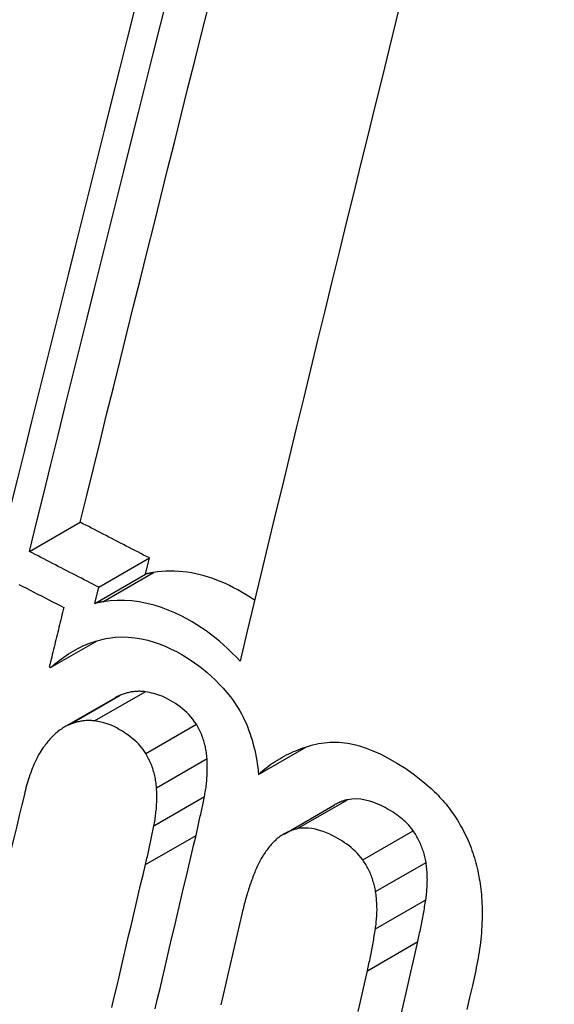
# Model space of a CAD drawing. Header units: inches. Extents: x 25 to 686, y 75 to 315.
# Tile 170 of 256: x 630.0893 to 630.1513, y 271.2313 to 271.3454. Entities that reach past the tile are written whole.
import ezdxf

# ---------------------------------------------------------------- set-up
doc = ezdxf.new("R2010")
doc.units = ezdxf.units.IN
doc.header["$MEASUREMENT"] = 0
doc.layers.add('Visible Edges(ANSI)', color=7, linetype='Continuous', lineweight=25)
doc.layers.add('Visible Tangent Edges(ANSI)', color=7, linetype='Continuous', lineweight=25)

msp = doc.modelspace()

# ---------------------------------------------------------------- linework, layer by layer
at = {"layer": 'Visible Edges(ANSI)'}
for p, q in [((630.09042, 271.28376), (630.09629, 271.28715)), ((630.09846, 271.27962), (630.10432, 271.28301)), ((630.10387, 271.28114), (630.10432, 271.28301)), ((630.098, 271.27775), (630.10387, 271.28114)), ((630.098, 271.27775), (630.09846, 271.27962)), ((630.09287, 271.2703), (630.09828, 271.27342)), ((630.09272, 271.27038), (630.09287, 271.2703)), ((630.09449, 271.26343), (630.10036, 271.26681)), ((630.11698, 271.25792), (630.12253, 271.26113)), ((630.11993, 271.25102), (630.12578, 271.2544))]:
    msp.add_line(p, q, dxfattribs=at)
at = {"layer": 'Visible Edges(ANSI)', "flags": 128}
for points in [[(630.09042, 271.28376), (630.09124, 271.28711), (630.09207, 271.29047), (630.0929, 271.29384), (630.09374, 271.29722), (630.09458, 271.3006), (630.09542, 271.304), (630.09627, 271.3074), (630.09711, 271.3108), (630.09796, 271.31421), (630.09881, 271.31761), (630.09966, 271.32102), (630.10051, 271.32443), (630.10136, 271.32783), (630.10221, 271.33124), (630.10306, 271.33463), (630.10391, 271.33802), (630.10476, 271.34141), (630.1056, 271.34478), (630.10645, 271.34815)], [(630.13376, 271.34867), (630.13294, 271.34535), (630.13212, 271.34202), (630.13129, 271.33868), (630.13046, 271.33532), (630.12964, 271.33196), (630.12881, 271.32858), (630.12798, 271.32521), (630.12714, 271.32182), (630.12631, 271.31843), (630.12548, 271.31503), (630.12465, 271.31164), (630.12382, 271.30824), (630.12299, 271.30484), (630.12217, 271.30144), (630.12134, 271.29804), (630.12052, 271.29465), (630.1197, 271.29126), (630.11888, 271.28787), (630.11806, 271.28449), (630.11725, 271.28111), (630.11644, 271.27775), (630.11563, 271.27439), (630.11483, 271.27105)], [(630.09629, 271.28715), (630.09706, 271.29026), (630.09783, 271.29337), (630.0986, 271.29649), (630.09937, 271.29962), (630.10015, 271.30276), (630.10093, 271.3059), (630.10171, 271.30905), (630.1025, 271.31221), (630.10328, 271.31536), (630.10407, 271.31852), (630.10486, 271.32168), (630.10564, 271.32484), (630.10643, 271.328), (630.10722, 271.33116), (630.10801, 271.33431), (630.1088, 271.33746), (630.10959, 271.34061), (630.11037, 271.34375), (630.11116, 271.34688)], [(630.10257, 271.34641), (630.10172, 271.34304), (630.10087, 271.33965), (630.10002, 271.33626), (630.09917, 271.33286), (630.09831, 271.32946), (630.09746, 271.32605), (630.09661, 271.32264), (630.09576, 271.31923), (630.0949, 271.31582), (630.09405, 271.31241), (630.09321, 271.30901), (630.09236, 271.30561), (630.09151, 271.30221), (630.09067, 271.29882), (630.08983, 271.29544), (630.089, 271.29207), (630.08816, 271.28871), (630.08734, 271.28536)], [(630.10432, 271.28301), (630.10399, 271.28318), (630.10365, 271.28335), (630.10332, 271.28352), (630.10298, 271.2837), (630.10265, 271.28387), (630.10231, 271.28404), (630.10198, 271.28421), (630.10164, 271.28439), (630.10131, 271.28456), (630.10097, 271.28473), (630.10064, 271.28491), (630.1003, 271.28508), (630.09997, 271.28525), (630.09963, 271.28542), (630.0993, 271.2856), (630.09897, 271.28577), (630.09863, 271.28594), (630.0983, 271.28612), (630.09796, 271.28629), (630.09763, 271.28646), (630.09729, 271.28664), (630.09696, 271.28681), (630.09662, 271.28698), (630.09629, 271.28715)], [(630.09846, 271.27962), (630.09812, 271.27979), (630.09778, 271.27996), (630.09745, 271.28013), (630.09711, 271.28031), (630.09678, 271.28048), (630.09644, 271.28065), (630.09611, 271.28082), (630.09577, 271.281), (630.09544, 271.28117), (630.0951, 271.28134), (630.09477, 271.28152), (630.09443, 271.28169), (630.0941, 271.28186), (630.09376, 271.28203), (630.09343, 271.28221), (630.09309, 271.28238), (630.09276, 271.28255), (630.09242, 271.28272), (630.09209, 271.2829), (630.09175, 271.28307), (630.09142, 271.28324), (630.09108, 271.28342), (630.09075, 271.28359), (630.09042, 271.28376)], [(630.11652, 271.2781), (630.11604, 271.27842), (630.11556, 271.27873), (630.11507, 271.27902), (630.11458, 271.2793), (630.11409, 271.27956), (630.11361, 271.2798), (630.11313, 271.28003), (630.11265, 271.28024), (630.11216, 271.28043), (630.11167, 271.28061), (630.11118, 271.28078), (630.11069, 271.28093), (630.1102, 271.28106), (630.1097, 271.28117), (630.10921, 271.28127), (630.10871, 271.28135), (630.10822, 271.28141), (630.10772, 271.28145), (630.10723, 271.28148), (630.10674, 271.28148), (630.10625, 271.28147), (630.10576, 271.28144), (630.10528, 271.28139), (630.10479, 271.28132)], [(630.10479, 271.28132), (630.10476, 271.28131), (630.10472, 271.28131), (630.10468, 271.2813), (630.10464, 271.28129), (630.1046, 271.28128), (630.10456, 271.28128), (630.10452, 271.28127), (630.10449, 271.28126), (630.10445, 271.28126), (630.10441, 271.28125), (630.10437, 271.28124), (630.10433, 271.28123), (630.10429, 271.28123), (630.10425, 271.28122), (630.10421, 271.28121), (630.10418, 271.2812), (630.10414, 271.28119), (630.1041, 271.28119), (630.10406, 271.28118), (630.10402, 271.28117), (630.10398, 271.28116), (630.10394, 271.28115), (630.10391, 271.28114), (630.10387, 271.28114)], [(630.08921, 271.27995), (630.08965, 271.27972), (630.09008, 271.2795), (630.09051, 271.27928), (630.09094, 271.27905), (630.09137, 271.27883), (630.09181, 271.27861), (630.09224, 271.27839), (630.09267, 271.27816), (630.0931, 271.27794), (630.09353, 271.27772), (630.09397, 271.2775), (630.0944, 271.27727)], [(630.11483, 271.27105), (630.11437, 271.27154), (630.1139, 271.27202), (630.11342, 271.27249), (630.11293, 271.27293), (630.11244, 271.27336), (630.11193, 271.27378), (630.11142, 271.27417), (630.1109, 271.27455), (630.11038, 271.27491), (630.10984, 271.27525), (630.10928, 271.27559), (630.10867, 271.27594), (630.108, 271.27629), (630.10728, 271.27664), (630.10651, 271.27696), (630.10571, 271.27726), (630.10486, 271.27753), (630.10401, 271.27775), (630.10315, 271.27792), (630.1023, 271.27803), (630.10145, 271.27809), (630.1006, 271.27809), (630.09976, 271.27804), (630.09893, 271.27793)], [(630.0944, 271.27727), (630.09433, 271.27699), (630.09426, 271.2767), (630.09419, 271.27641), (630.09412, 271.27613), (630.09405, 271.27584), (630.09398, 271.27555), (630.09391, 271.27526), (630.09384, 271.27498), (630.09377, 271.27469), (630.0937, 271.2744), (630.09363, 271.27412), (630.09356, 271.27383), (630.09349, 271.27354), (630.09342, 271.27325), (630.09335, 271.27297), (630.09328, 271.27268), (630.09321, 271.27239), (630.09314, 271.27211), (630.09307, 271.27182), (630.093, 271.27153), (630.09293, 271.27124), (630.09286, 271.27096), (630.09279, 271.27067), (630.09272, 271.27038)], [(630.09893, 271.27793), (630.09889, 271.27792), (630.09885, 271.27792), (630.09881, 271.27791), (630.09877, 271.2779), (630.09873, 271.2779), (630.09869, 271.27789), (630.09866, 271.27788), (630.09862, 271.27787), (630.09858, 271.27787), (630.09854, 271.27786), (630.0985, 271.27785), (630.09846, 271.27784), (630.09842, 271.27784), (630.09838, 271.27783), (630.09835, 271.27782), (630.09831, 271.27781), (630.09827, 271.27781), (630.09823, 271.2778), (630.09819, 271.27779), (630.09815, 271.27778), (630.09811, 271.27777), (630.09808, 271.27776), (630.09804, 271.27776), (630.098, 271.27775)], [(630.09287, 271.2703), (630.09312, 271.27052), (630.09337, 271.27074), (630.09362, 271.27094), (630.09388, 271.27114), (630.09414, 271.27134), (630.0944, 271.27153), (630.09467, 271.27171), (630.09494, 271.27189), (630.09521, 271.27206), (630.09548, 271.27222), (630.09576, 271.27238), (630.09604, 271.27253), (630.09633, 271.27267), (630.09661, 271.27281), (630.0969, 271.27293), (630.09719, 271.27305), (630.09748, 271.27317), (630.09778, 271.27327), (630.09808, 271.27336), (630.09838, 271.27345), (630.09868, 271.27353), (630.09898, 271.2736), (630.09929, 271.27367), (630.0996, 271.27372)], [(630.0996, 271.27372), (630.10035, 271.27382), (630.10111, 271.27386), (630.10188, 271.27384), (630.10265, 271.27377), (630.10342, 271.27364), (630.10416, 271.27347), (630.10488, 271.27326), (630.10557, 271.27301), (630.10624, 271.27274), (630.10686, 271.27246), (630.10746, 271.27216), (630.10801, 271.27185), (630.10853, 271.27154), (630.10904, 271.27122), (630.10955, 271.27087), (630.11005, 271.27051), (630.11054, 271.27012), (630.11103, 271.26972), (630.1115, 271.2693), (630.11197, 271.26886), (630.11242, 271.26839), (630.11286, 271.26792), (630.11329, 271.26742), (630.11371, 271.2669)], [(630.10094, 271.2671), (630.10091, 271.26709), (630.10089, 271.26708), (630.10087, 271.26707), (630.10084, 271.26706), (630.10082, 271.26704), (630.10079, 271.26703), (630.10077, 271.26702), (630.10074, 271.26701), (630.10072, 271.267), (630.10069, 271.26699), (630.10067, 271.26698), (630.10065, 271.26697), (630.10062, 271.26695), (630.1006, 271.26694), (630.10057, 271.26693), (630.10055, 271.26692), (630.10053, 271.2669), (630.1005, 271.26689), (630.10048, 271.26688), (630.10045, 271.26687), (630.10043, 271.26685), (630.10041, 271.26684), (630.10038, 271.26683), (630.10036, 271.26681)], [(630.10384, 271.2675), (630.10371, 271.26752), (630.10359, 271.26753), (630.10346, 271.26754), (630.10334, 271.26755), (630.10321, 271.26756), (630.10309, 271.26756), (630.10297, 271.26755), (630.10284, 271.26755), (630.10272, 271.26754), (630.1026, 271.26753), (630.10248, 271.26751), (630.10236, 271.2675), (630.10223, 271.26748), (630.10211, 271.26746), (630.10199, 271.26743), (630.10187, 271.2674), (630.10175, 271.26737), (630.10164, 271.26734), (630.10152, 271.26731), (630.1014, 271.26727), (630.10129, 271.26723), (630.10117, 271.26719), (630.10105, 271.26714), (630.10094, 271.2671)], [(630.10977, 271.26374), (630.10957, 271.26404), (630.10936, 271.26433), (630.10913, 271.2646), (630.1089, 271.26486), (630.10865, 271.2651), (630.1084, 271.26533), (630.10815, 271.26554), (630.10788, 271.26575), (630.10762, 271.26594), (630.10735, 271.26613), (630.10707, 271.2663), (630.1068, 271.26647), (630.10654, 271.26662), (630.10628, 271.26675), (630.10604, 271.26687), (630.10579, 271.26698), (630.10555, 271.26708), (630.10532, 271.26716), (630.10508, 271.26724), (630.10484, 271.2673), (630.1046, 271.26736), (630.10435, 271.26741), (630.1041, 271.26746), (630.10384, 271.2675)], [(630.11371, 271.2669), (630.11395, 271.2666), (630.11418, 271.26628), (630.1144, 271.26595), (630.11461, 271.26562), (630.11481, 271.26528), (630.115, 271.26494), (630.11518, 271.26458), (630.11536, 271.26422), (630.11553, 271.26385), (630.11568, 271.26348), (630.11583, 271.2631), (630.11597, 271.26271), (630.1161, 271.26232), (630.11622, 271.26193), (630.11633, 271.26154), (630.11644, 271.26114), (630.11653, 271.26074), (630.11662, 271.26034), (630.1167, 271.25994), (630.11677, 271.25954), (630.11683, 271.25914), (630.11689, 271.25873), (630.11694, 271.25833), (630.11698, 271.25792)], [(630.09507, 271.26371), (630.09493, 271.26365), (630.09479, 271.26358), (630.09465, 271.26351), (630.09451, 271.26344), (630.09438, 271.26336), (630.09425, 271.26327), (630.09412, 271.26319), (630.09399, 271.26309), (630.09386, 271.263), (630.09373, 271.2629), (630.09361, 271.2628), (630.09349, 271.26269), (630.09337, 271.26258), (630.09325, 271.26247), (630.09313, 271.26236), (630.09302, 271.26224), (630.0929, 271.26212), (630.09279, 271.262), (630.09268, 271.26187), (630.09257, 271.26175), (630.09246, 271.26162), (630.09236, 271.26149), (630.09225, 271.26135), (630.09215, 271.26122)], [(630.09797, 271.26412), (630.09785, 271.26413), (630.09772, 271.26415), (630.0976, 271.26416), (630.09747, 271.26417), (630.09735, 271.26417), (630.09723, 271.26417), (630.0971, 271.26417), (630.09698, 271.26416), (630.09686, 271.26415), (630.09673, 271.26414), (630.09661, 271.26413), (630.09649, 271.26411), (630.09637, 271.26409), (630.09625, 271.26407), (630.09613, 271.26404), (630.09601, 271.26402), (630.09589, 271.26399), (630.09577, 271.26395), (630.09565, 271.26392), (630.09554, 271.26388), (630.09542, 271.26384), (630.0953, 271.2638), (630.09519, 271.26376), (630.09507, 271.26371)], [(630.1039, 271.26035), (630.10375, 271.26059), (630.10359, 271.26083), (630.10342, 271.26105), (630.10324, 271.26126), (630.10305, 271.26146), (630.10286, 271.26165), (630.10266, 271.26184), (630.10246, 271.26201), (630.10226, 271.26218), (630.10205, 271.26234), (630.10184, 271.2625), (630.10163, 271.26265), (630.10142, 271.26279), (630.1012, 271.26293), (630.10098, 271.26306), (630.10076, 271.26319), (630.10054, 271.26331), (630.10031, 271.26343), (630.10007, 271.26355), (630.09978, 271.26367), (630.09944, 271.26379), (630.09903, 271.26391), (630.09855, 271.26402), (630.09797, 271.26412)], [(630.11101, 271.25976), (630.11099, 271.25994), (630.11098, 271.26011), (630.11096, 271.26029), (630.11093, 271.26046), (630.11091, 271.26063), (630.11088, 271.26081), (630.11084, 271.26098), (630.11081, 271.26115), (630.11077, 271.26133), (630.11072, 271.2615), (630.11067, 271.26167), (630.11062, 271.26184), (630.11057, 271.26201), (630.11051, 271.26217), (630.11045, 271.26234), (630.11039, 271.2625), (630.11032, 271.26266), (630.11025, 271.26282), (630.11018, 271.26298), (630.1101, 271.26313), (630.11002, 271.26329), (630.10994, 271.26344), (630.10985, 271.26359), (630.10977, 271.26374)], [(630.09215, 271.26122), (630.09201, 271.26103), (630.09187, 271.26083), (630.09174, 271.26063), (630.09162, 271.26042), (630.09149, 271.2602), (630.09137, 271.25998), (630.09126, 271.25976), (630.09115, 271.25953), (630.09104, 271.25931), (630.09094, 271.25907), (630.09084, 271.25884), (630.09075, 271.2586), (630.09066, 271.25837), (630.09057, 271.25812), (630.09048, 271.25788), (630.0904, 271.25763), (630.09032, 271.25739), (630.09024, 271.25714), (630.09017, 271.25688), (630.09009, 271.25663), (630.09002, 271.25638), (630.08996, 271.25612), (630.08989, 271.25586), (630.08983, 271.25561)], [(630.11698, 271.25792), (630.11721, 271.25814), (630.11744, 271.25834), (630.11768, 271.25854), (630.11792, 271.25873), (630.11817, 271.25892), (630.11841, 271.2591), (630.11866, 271.25927), (630.11891, 271.25944), (630.11917, 271.2596), (630.11943, 271.25975), (630.11969, 271.2599), (630.11995, 271.26005), (630.12021, 271.26018), (630.12048, 271.26032), (630.12075, 271.26044), (630.12102, 271.26057), (630.1213, 271.26068), (630.12157, 271.26079), (630.12185, 271.2609), (630.12213, 271.261), (630.12242, 271.26109), (630.1227, 271.26118), (630.12299, 271.26127), (630.12328, 271.26135)], [(630.12328, 271.26135), (630.1236, 271.26143), (630.12393, 271.2615), (630.12426, 271.26156), (630.12459, 271.2616), (630.12493, 271.26164), (630.12526, 271.26166), (630.1256, 271.26167), (630.12594, 271.26166), (630.12628, 271.26165), (630.12662, 271.26162), (630.12696, 271.26159), (630.12731, 271.26154), (630.12771, 271.26147), (630.1282, 271.26136), (630.12878, 271.2612), (630.12945, 271.26098), (630.13021, 271.26068), (630.13106, 271.2603), (630.132, 271.25983), (630.13302, 271.25925), (630.13405, 271.2586), (630.13505, 271.25789), (630.13604, 271.25712), (630.13699, 271.25629)], [(630.10515, 271.25638), (630.10514, 271.25655), (630.10512, 271.25673), (630.1051, 271.2569), (630.10508, 271.25708), (630.10505, 271.25725), (630.10502, 271.25742), (630.10499, 271.2576), (630.10495, 271.25777), (630.10491, 271.25794), (630.10486, 271.25811), (630.10482, 271.25828), (630.10477, 271.25845), (630.10471, 271.25862), (630.10465, 271.25879), (630.10459, 271.25895), (630.10453, 271.25911), (630.10446, 271.25927), (630.10439, 271.25943), (630.10432, 271.25959), (630.10424, 271.25975), (630.10416, 271.2599), (630.10408, 271.26005), (630.10399, 271.26021), (630.1039, 271.26035)], [(630.11071, 271.25536), (630.11074, 271.25554), (630.11077, 271.25571), (630.1108, 271.25589), (630.11083, 271.25607), (630.11086, 271.25625), (630.11089, 271.25643), (630.11091, 271.25661), (630.11093, 271.25679), (630.11095, 271.25697), (630.11097, 271.25716), (630.11099, 271.25734), (630.111, 271.25752), (630.11101, 271.25771), (630.11102, 271.25789), (630.11103, 271.25807), (630.11104, 271.25826), (630.11104, 271.25845), (630.11104, 271.25863), (630.11104, 271.25882), (630.11104, 271.25901), (630.11103, 271.25919), (630.11103, 271.25938), (630.11102, 271.25957), (630.11101, 271.25976)], [(630.10485, 271.25198), (630.10488, 271.25215), (630.10492, 271.25233), (630.10495, 271.25251), (630.10498, 271.25269), (630.105, 271.25287), (630.10503, 271.25305), (630.10505, 271.25323), (630.10507, 271.25341), (630.10509, 271.25359), (630.10511, 271.25377), (630.10513, 271.25396), (630.10514, 271.25414), (630.10515, 271.25432), (630.10516, 271.25451), (630.10517, 271.25469), (630.10518, 271.25488), (630.10518, 271.25506), (630.10518, 271.25525), (630.10518, 271.25544), (630.10518, 271.25562), (630.10518, 271.25581), (630.10517, 271.256), (630.10516, 271.25619), (630.10515, 271.25638)], [(630.08983, 271.25561), (630.08953, 271.25439), (630.08924, 271.25316), (630.08894, 271.25194), (630.08865, 271.25071), (630.08835, 271.24949), (630.08806, 271.24826), (630.08776, 271.24703), (630.08746, 271.24581), (630.08717, 271.24458), (630.08688, 271.24335), (630.08658, 271.24212), (630.08629, 271.2409), (630.08599, 271.23967), (630.0857, 271.23844), (630.0854, 271.23721), (630.08511, 271.23598), (630.08482, 271.23475), (630.08453, 271.23353), (630.08423, 271.2323), (630.08394, 271.23107)], [(630.10973, 271.25086), (630.10977, 271.25105), (630.10981, 271.25123), (630.10986, 271.25142), (630.1099, 271.2516), (630.10994, 271.25179), (630.10999, 271.25198), (630.11003, 271.25216), (630.11007, 271.25235), (630.11011, 271.25254), (630.11015, 271.25273), (630.11019, 271.25291), (630.11023, 271.2531), (630.11028, 271.25329), (630.11032, 271.25347), (630.11036, 271.25366), (630.1104, 271.25385), (630.11044, 271.25404), (630.11047, 271.25423), (630.11051, 271.25442), (630.11055, 271.2546), (630.11059, 271.25479), (630.11063, 271.25498), (630.11067, 271.25517), (630.11071, 271.25536)], [(630.13699, 271.25629), (630.13719, 271.2561), (630.13739, 271.25591), (630.13759, 271.25571), (630.13778, 271.25551), (630.13797, 271.25531), (630.13816, 271.25511), (630.13835, 271.2549), (630.13853, 271.25468), (630.13871, 271.25447), (630.13889, 271.25425), (630.13906, 271.25402), (630.13923, 271.2538), (630.1394, 271.25357), (630.13956, 271.25334), (630.13973, 271.2531), (630.13988, 271.25286), (630.14004, 271.25262), (630.14019, 271.25237), (630.14033, 271.25213), (630.14048, 271.25187), (630.14062, 271.25162), (630.14075, 271.25136), (630.14089, 271.2511), (630.14102, 271.25083)], [(630.12728, 271.25499), (630.12722, 271.25498), (630.12715, 271.25496), (630.12708, 271.25494), (630.12702, 271.25493), (630.12696, 271.25491), (630.12689, 271.25489), (630.12683, 271.25487), (630.12676, 271.25485), (630.1267, 271.25482), (630.12664, 271.2548), (630.12657, 271.25478), (630.12651, 271.25475), (630.12645, 271.25473), (630.12638, 271.2547), (630.12632, 271.25468), (630.12626, 271.25465), (630.1262, 271.25462), (630.12614, 271.25459), (630.12608, 271.25456), (630.12602, 271.25453), (630.12596, 271.2545), (630.1259, 271.25447), (630.12584, 271.25443), (630.12578, 271.2544)], [(630.1349, 271.2514), (630.13473, 271.25162), (630.13456, 271.25184), (630.13438, 271.25204), (630.1342, 271.25224), (630.13401, 271.25243), (630.13381, 271.25261), (630.13362, 271.25278), (630.13341, 271.25295), (630.13321, 271.25311), (630.133, 271.25326), (630.13279, 271.2534), (630.13258, 271.25354), (630.13233, 271.2537), (630.13202, 271.25388), (630.13166, 271.25408), (630.13126, 271.25428), (630.13082, 271.25448), (630.13035, 271.25467), (630.12986, 271.25483), (630.12934, 271.25496), (630.12882, 271.25506), (630.1283, 271.25509), (630.12779, 271.25508), (630.12728, 271.25499)], [(630.10387, 271.24748), (630.10391, 271.24767), (630.10396, 271.24785), (630.104, 271.24804), (630.10404, 271.24822), (630.10409, 271.24841), (630.10413, 271.2486), (630.10417, 271.24878), (630.10421, 271.24897), (630.10426, 271.24916), (630.1043, 271.24934), (630.10434, 271.24953), (630.10438, 271.24972), (630.10442, 271.24991), (630.10446, 271.25009), (630.1045, 271.25028), (630.10454, 271.25047), (630.10458, 271.25066), (630.10462, 271.25085), (630.10466, 271.25103), (630.1047, 271.25122), (630.10473, 271.25141), (630.10477, 271.2516), (630.10481, 271.25179), (630.10485, 271.25198)], [(630.105, 271.23077), (630.10528, 271.23196), (630.10556, 271.23314), (630.10583, 271.23432), (630.10611, 271.2355), (630.10639, 271.23669), (630.10666, 271.23787), (630.10694, 271.23905), (630.10722, 271.24023), (630.1075, 271.24142), (630.10777, 271.2426), (630.10805, 271.24378), (630.10833, 271.24496), (630.10861, 271.24614), (630.10889, 271.24732), (630.10917, 271.2485), (630.10945, 271.24968), (630.10973, 271.25086)], [(630.12143, 271.25162), (630.12129, 271.25158), (630.12115, 271.25154), (630.12102, 271.2515), (630.12088, 271.25146), (630.12074, 271.25141), (630.12061, 271.25136), (630.12048, 271.2513), (630.12034, 271.25124), (630.12021, 271.25118), (630.12009, 271.25111), (630.11996, 271.25104), (630.11983, 271.25097), (630.11971, 271.25089), (630.11958, 271.25081), (630.11946, 271.25072), (630.11934, 271.25063), (630.11923, 271.25054), (630.11911, 271.25045), (630.119, 271.25035), (630.11889, 271.25025), (630.11878, 271.25015), (630.11867, 271.25004), (630.11856, 271.24993), (630.11846, 271.24982)], [(630.12905, 271.24802), (630.12885, 271.2483), (630.12864, 271.24855), (630.12842, 271.2488), (630.12819, 271.24903), (630.12795, 271.24925), (630.12771, 271.24946), (630.12747, 271.24966), (630.12722, 271.24984), (630.12696, 271.25002), (630.1267, 271.25019), (630.12644, 271.25035), (630.12618, 271.25051), (630.1259, 271.25066), (630.12559, 271.25082), (630.12524, 271.25099), (630.12486, 271.25115), (630.12445, 271.25131), (630.12403, 271.25145), (630.12359, 271.25157), (630.12315, 271.25165), (630.12272, 271.25171), (630.12228, 271.25172), (630.12185, 271.25169), (630.12143, 271.25162)], [(630.13639, 271.24773), (630.13636, 271.2479), (630.13632, 271.24806), (630.13629, 271.24823), (630.13625, 271.24839), (630.13621, 271.24856), (630.13617, 271.24872), (630.13612, 271.24888), (630.13607, 271.24904), (630.13602, 271.2492), (630.13596, 271.24936), (630.1359, 271.24952), (630.13584, 271.24967), (630.13578, 271.24982), (630.13571, 271.24998), (630.13564, 271.25013), (630.13557, 271.25027), (630.13549, 271.25042), (630.13541, 271.25057), (630.13533, 271.25071), (630.13525, 271.25085), (630.13516, 271.25099), (630.13508, 271.25113), (630.13499, 271.25126), (630.1349, 271.2514)], [(630.14102, 271.25083), (630.14115, 271.25055), (630.14127, 271.25027), (630.14139, 271.24999), (630.14151, 271.24971), (630.14162, 271.24942), (630.14172, 271.24913), (630.14182, 271.24884), (630.14191, 271.24855), (630.14201, 271.24825), (630.14209, 271.24796), (630.14217, 271.24766), (630.14225, 271.24736), (630.14232, 271.24706), (630.14239, 271.24676), (630.14245, 271.24646), (630.14251, 271.24615), (630.14256, 271.24585), (630.14262, 271.24555), (630.14266, 271.24524), (630.1427, 271.24494), (630.14274, 271.24463), (630.14278, 271.24433), (630.14281, 271.24402), (630.14283, 271.24372)], [(630.11846, 271.24982), (630.11835, 271.24969), (630.11824, 271.24956), (630.11814, 271.24943), (630.11804, 271.2493), (630.11794, 271.24917), (630.11784, 271.24903), (630.11774, 271.2489), (630.11765, 271.24876), (630.11755, 271.24861), (630.11746, 271.24847), (630.11737, 271.24832), (630.11729, 271.24817), (630.1172, 271.24802), (630.11712, 271.24787), (630.11704, 271.24772), (630.11696, 271.24756), (630.11688, 271.24741), (630.11681, 271.24725), (630.11674, 271.24708), (630.11666, 271.24692), (630.11659, 271.24676), (630.11653, 271.24659), (630.11646, 271.24642), (630.1164, 271.24626)], [(630.09998, 271.23094), (630.10026, 271.23213), (630.10054, 271.23331), (630.10081, 271.23449), (630.10109, 271.23567), (630.10137, 271.23686), (630.10164, 271.23804), (630.10192, 271.23922), (630.1022, 271.2404), (630.10248, 271.24158), (630.10276, 271.24276), (630.10303, 271.24394), (630.10331, 271.24512), (630.10359, 271.2463), (630.10387, 271.24748)], [(630.13055, 271.24436), (630.13052, 271.24453), (630.13048, 271.24469), (630.13045, 271.24486), (630.13041, 271.24502), (630.13037, 271.24518), (630.13033, 271.24534), (630.13028, 271.2455), (630.13023, 271.24566), (630.13018, 271.24582), (630.13012, 271.24598), (630.13006, 271.24614), (630.13, 271.24629), (630.12994, 271.24645), (630.12987, 271.2466), (630.1298, 271.24675), (630.12972, 271.2469), (630.12965, 271.24705), (630.12957, 271.24719), (630.12949, 271.24733), (630.12941, 271.24748), (630.12932, 271.24762), (630.12923, 271.24775), (630.12914, 271.24789), (630.12905, 271.24802)], [(630.13636, 271.24341), (630.13639, 271.24358), (630.13641, 271.24376), (630.13643, 271.24393), (630.13646, 271.24411), (630.13647, 271.24429), (630.13649, 271.24446), (630.1365, 271.24464), (630.13652, 271.24482), (630.13653, 271.245), (630.13654, 271.24518), (630.13654, 271.24536), (630.13654, 271.24554), (630.13655, 271.24572), (630.13654, 271.24591), (630.13654, 271.24609), (630.13653, 271.24627), (630.13653, 271.24645), (630.13651, 271.24663), (630.1365, 271.24682), (630.13648, 271.247), (630.13646, 271.24718), (630.13644, 271.24737), (630.13641, 271.24755), (630.13639, 271.24773)], [(630.1164, 271.24626), (630.11633, 271.24607), (630.11626, 271.24589), (630.1162, 271.24571), (630.11613, 271.24553), (630.11607, 271.24534), (630.116, 271.24516), (630.11594, 271.24498), (630.11588, 271.24479), (630.11582, 271.24461), (630.11576, 271.24442), (630.1157, 271.24423), (630.11565, 271.24405), (630.11559, 271.24386), (630.11554, 271.24367), (630.11548, 271.24348), (630.11543, 271.24329), (630.11538, 271.2431), (630.11533, 271.24291), (630.11528, 271.24272), (630.11523, 271.24252), (630.11518, 271.24233), (630.11513, 271.24214), (630.11508, 271.24195), (630.11504, 271.24175)], [(630.13052, 271.24004), (630.13055, 271.24021), (630.13057, 271.24039), (630.1306, 271.24056), (630.13062, 271.24074), (630.13063, 271.24092), (630.13065, 271.24109), (630.13067, 271.24127), (630.13068, 271.24145), (630.13069, 271.24163), (630.1307, 271.24181), (630.1307, 271.24199), (630.13071, 271.24217), (630.13071, 271.24235), (630.1307, 271.24253), (630.1307, 271.24272), (630.13069, 271.2429), (630.13069, 271.24308), (630.13067, 271.24326), (630.13066, 271.24345), (630.13064, 271.24363), (630.13062, 271.24381), (630.1306, 271.244), (630.13057, 271.24418), (630.13055, 271.24436)], [(630.13543, 271.23856), (630.13548, 271.23876), (630.13552, 271.23896), (630.13557, 271.23916), (630.13561, 271.23936), (630.13565, 271.23956), (630.1357, 271.23976), (630.13574, 271.23996), (630.13578, 271.24016), (630.13582, 271.24036), (630.13586, 271.24056), (630.1359, 271.24076), (630.13594, 271.24096), (630.13598, 271.24117), (630.13602, 271.24137), (630.13605, 271.24157), (630.13609, 271.24178), (630.13613, 271.24198), (630.13616, 271.24218), (630.1362, 271.24239), (630.13623, 271.24259), (630.13627, 271.2428), (630.1363, 271.243), (630.13633, 271.2432), (630.13636, 271.24341)], [(630.14283, 271.24372), (630.14286, 271.24334), (630.14288, 271.24296), (630.1429, 271.24258), (630.14291, 271.24221), (630.14291, 271.24183), (630.14291, 271.24145), (630.1429, 271.24107), (630.14288, 271.24069), (630.14286, 271.24032), (630.14284, 271.23994), (630.14281, 271.23957), (630.14278, 271.2392), (630.14274, 271.23882), (630.1427, 271.23845), (630.14265, 271.23809), (630.1426, 271.23772), (630.14255, 271.23735), (630.14249, 271.23699), (630.14243, 271.23663), (630.14236, 271.23627), (630.14229, 271.23592), (630.14222, 271.23556), (630.14215, 271.23521), (630.14207, 271.23487)], [(630.11504, 271.24175), (630.11477, 271.24058), (630.11449, 271.23942), (630.11422, 271.23825), (630.11395, 271.23708), (630.11368, 271.23591), (630.11341, 271.23474), (630.11314, 271.23357), (630.11287, 271.2324), (630.1126, 271.23123)], [(630.1296, 271.23519), (630.12964, 271.23539), (630.12969, 271.23559), (630.12973, 271.23579), (630.12977, 271.23599), (630.12982, 271.23619), (630.12986, 271.23639), (630.1299, 271.23659), (630.12994, 271.23679), (630.12998, 271.23699), (630.13002, 271.23719), (630.13006, 271.23739), (630.1301, 271.23759), (630.13014, 271.2378), (630.13018, 271.238), (630.13022, 271.2382), (630.13025, 271.23841), (630.13029, 271.23861), (630.13033, 271.23881), (630.13036, 271.23902), (630.13039, 271.23922), (630.13043, 271.23942), (630.13046, 271.23963), (630.13049, 271.23983), (630.13052, 271.24004)], [(630.13355, 271.23026), (630.13382, 271.23145), (630.13409, 271.23264), (630.13436, 271.23382), (630.13463, 271.23501), (630.13489, 271.23619), (630.13516, 271.23738), (630.13543, 271.23856)], [(630.12852, 271.23045), (630.12879, 271.23164), (630.12906, 271.23282), (630.12933, 271.23401), (630.1296, 271.23519)], [(630.14207, 271.23487), (630.14176, 271.23347), (630.14145, 271.23208), (630.14113, 271.23068)]]:
    msp.add_lwpolyline(points, dxfattribs=at)
at = {"layer": 'Visible Edges(ANSI)'}
for centre, major_axis, start_param, end_param in [((630.10624, 270.46398), (-0.64961, 1.12515), 5.161526, 5.834048), ((630.0015, 270.96606), (0.15748, -0.27276), 2.363977, 7.060801)]:
    msp.add_ellipse(centre, major_axis=major_axis, ratio=0.57735, start_param=start_param, end_param=end_param, dxfattribs=at)
msp.add_ellipse((629.99802, 270.96405), major_axis=(-0.15994, 0.27703), ratio=0.57735, dxfattribs=at)
at = {"layer": 'Visible Tangent Edges(ANSI)'}
for p, q in [((630.09893, 271.27793), (630.10479, 271.28132)), ((630.09507, 271.26371), (630.10094, 271.2671)), ((630.09797, 271.26412), (630.10384, 271.2675)), ((630.1039, 271.26035), (630.10977, 271.26374)), ((630.10515, 271.25638), (630.11101, 271.25976)), ((630.10485, 271.25198), (630.11071, 271.25536)), ((630.12143, 271.25162), (630.12728, 271.25499)), ((630.10387, 271.24748), (630.10973, 271.25086)), ((630.12905, 271.24802), (630.1349, 271.2514)), ((630.13055, 271.24436), (630.13639, 271.24773)), ((630.13052, 271.24004), (630.13636, 271.24341)), ((630.1296, 271.23519), (630.13543, 271.23856))]:
    msp.add_line(p, q, dxfattribs=at)
for centre, major_axis, start_param, end_param in [((630.00051, 270.96548), (-0.17318, 0.29996), 5.05527, 10.652693), ((630.00046, 270.96545), (-0.15059, 0.26083), 4.097754, 6.89782)]:
    msp.add_ellipse(centre, major_axis=major_axis, ratio=0.57735, start_param=start_param, end_param=end_param, dxfattribs=at)
for centre, major_axis in [((630.0011, 270.96582), (0.17111, -0.29637)), ((629.99812, 270.96411), (-0.1627, 0.2818)), ((629.99802, 270.96405), (0.1621, -0.28076))]:
    msp.add_ellipse(centre, major_axis=major_axis, ratio=0.57735, dxfattribs=at)

doc.saveas('drawing.dxf')
